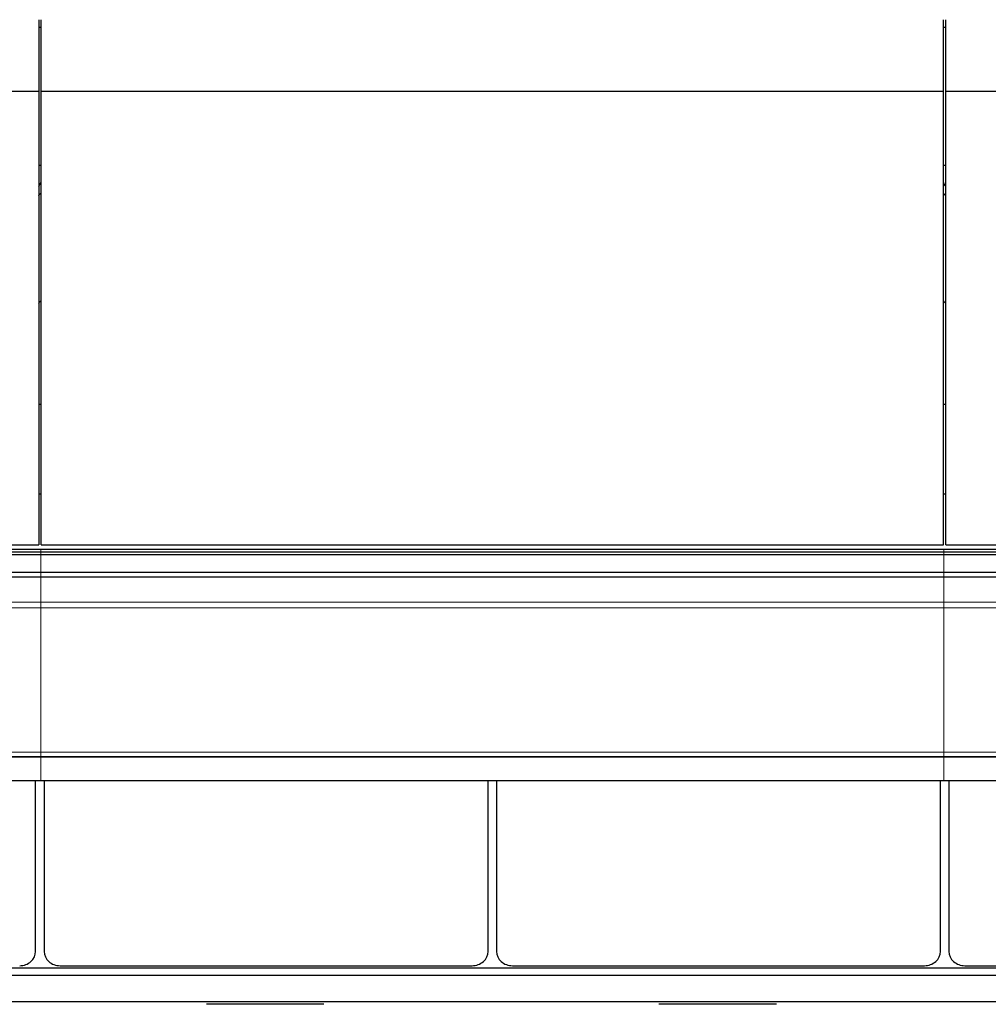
# Model space of a CAD drawing. Header units: inches. Extents: x 0 to 29700, y -16 to 21000.
# Tile 178 of 212: x 23924 to 25123, y 15373 to 16592. Entities that reach past the tile are written whole.
import ezdxf

# ---------------------------------------------------------------- set-up
doc = ezdxf.new("R2010")
doc.units = ezdxf.units.IN
doc.layers.add('254', color=7, linetype='Continuous', true_color=0xffffff)
doc.styles.add('latin_extended', font='simplex.shx')
doc.dimstyles.get("Standard").update_dxf_attribs({"dimtxt": 0.18, "dimasz": 0.18, "dimexe": 0.18, "dimexo": 0.0625, "dimgap": 0.09, "dimtad": 0, "dimtih": 1, "dimtoh": 1, "dimdec": 4, "dimzin": 0, "dimdsep": 46, "dimtxsty": 'Standard', "dimcen": 0.09, "dimadec": 0, "dimazin": 0, "dimtfac": 1, "dimtdec": 4, "dimtofl": 0, "dimtmove": 0, "dimatfit": 3, "dimfxl": 1, "dimtolj": 1, "dimtzin": 0, "dimarcsym": 0})

# ---------------------------------------------------------------- blocks, each defined once
blk = doc.blocks.new('_U5')
at = {"layer": '254', "color": 3, "linetype": 'Continuous', "lineweight": 13, "transparency": 16777216}
for p, q in [((28355.6, 16341.6), (28355.6, 12903.6)), ((17667.6, 15084.4), (17667.6, 12903.6)), ((17842.6, 12953.6), (28180.6, 12953.6))]:
    blk.add_line(p, q, dxfattribs=at)
at = {"layer": '254', "color": 3, "transparency": 16777216}
for points in [[(17842.6, 12982.8), (17842.6, 12924.4), (17667.6, 12953.6)], [(28180.6, 12924.4), (28180.6, 12982.8), (28355.6, 12953.6)]]:
    blk.add_solid(points, dxfattribs=at)
at = {"layer": 'Defpoints', "color": 0, "transparency": 16777216}
for p in [(28355.6, 16391.6), (17667.6, 15134.4), (28355.6, 12953.6)]:
    blk.add_point(p, dxfattribs=at)
at = {"layer": '254', "color": 2, "lineweight": 13, "transparency": 16777216, "insert": (22636.6, 13216.1), "char_height": 175, "attachment_point": 1, "style": 'latin_extended'}
blk.add_mtext('\\A1;10688', dxfattribs=at)

msp = doc.modelspace()

# ---------------------------------------------------------------- linework, layer by layer
at = {"layer": '254', "color": 2, "linetype": 'Continuous', "lineweight": 25}
for p, q in [((23947.075, 16592.489), (23947.075, 16504.14)), ((23950.075, 16504.14), (23950.075, 16592.489)), ((25067.075, 16504.14), (25067.075, 16592.489)), ((25070.075, 16504.14), (25070.075, 16592.489)), ((23947.067, 16583.411), (23950.069, 16583.411)), ((25067.067, 16583.411), (25070.069, 16583.411)), ((22340.075, 16504.14), (23947.075, 16504.14)), ((23947.075, 16504.14), (23947.075, 15942.284)), ((23950.075, 16504.14), (25067.075, 16504.14)), ((23950.075, 15942.284), (23950.075, 16504.14)), ((25067.075, 15942.284), (25067.075, 16504.14)), ((25070.075, 15942.284), (25070.075, 16504.14)), ((25070.075, 16504.14), (26445.075, 16504.14)), ((23947.075, 16412.333), (23950.072, 16412.333)), ((25067.075, 16412.333), (25070.072, 16412.333)), ((23947.11, 16116.364), (23950.126, 16116.364)), ((25067.056, 16116.364), (25070.072, 16116.364)), ((23947.11, 16005.487), (23950.126, 16005.487)), ((25067.056, 16005.487), (25070.072, 16005.487)), ((22817.605, 15942.284), (23947.075, 15942.284)), ((22817.609, 15936.752), (23949.575, 15936.752)), ((23949.575, 15936.752), (25067.575, 15936.752)), ((23950.075, 15942.284), (25067.075, 15942.284)), ((25067.575, 15936.752), (26443.575, 15936.752)), ((25070.075, 15942.284), (26445.075, 15942.284)), ((22817.609, 15933.674), (23949.575, 15933.674)), ((22817.609, 15930.463), (23949.575, 15930.463)), ((23949.575, 15933.674), (25067.575, 15933.674)), ((23949.575, 15930.463), (25067.575, 15930.463)), ((25067.575, 15933.674), (26443.575, 15933.674)), ((25067.575, 15930.463), (26443.575, 15930.463)), ((22817.609, 15908.247), (23949.575, 15908.247)), ((22817.609, 15902.476), (23949.575, 15902.476)), ((23949.575, 15908.247), (25067.575, 15908.247)), ((23949.575, 15902.476), (25067.575, 15902.476)), ((25067.575, 15908.247), (26443.575, 15908.247)), ((25067.575, 15902.476), (26443.575, 15902.476)), ((22817.609, 15680.317), (23949.575, 15680.317)), ((23949.575, 15680.317), (25067.575, 15680.317)), ((25067.575, 15680.317), (26443.575, 15680.317)), ((22809.575, 15650.588), (23949.575, 15650.588)), ((23943.313, 15438.685), (23943.313, 15650.583)), ((23949.575, 15650.588), (25067.575, 15650.588)), ((23953.837, 15650.583), (23953.837, 15438.685)), ((24503.313, 15438.685), (24503.313, 15650.583)), ((24513.837, 15650.583), (24513.837, 15438.685)), ((25063.313, 15438.685), (25063.313, 15650.583)), ((25067.575, 15650.588), (26443.575, 15650.588)), ((25073.837, 15650.583), (25073.837, 15438.685)), ((22805.606, 15418.666), (26447.575, 15418.666)), ((23973.575, 15421.178), (24483.575, 15421.178)), ((24533.575, 15421.178), (25043.575, 15421.178)), ((25093.575, 15421.178), (25603.575, 15421.178)), ((22805.606, 15409.531), (26447.575, 15409.531)), ((22805.606, 15376.62), (26447.575, 15376.62)), ((24300.238, 15373.35), (24154.913, 15373.35)), ((24860.238, 15373.35), (24714.913, 15373.35))]:
    msp.add_line(p, q, dxfattribs=at)
at = {"layer": '254', "color": 110, "linetype": 'Continuous', "lineweight": 13}
for p, q in [((23949.575, 15933.675), (23949.575, 15936.752)), ((25067.575, 15933.675), (25067.575, 15936.752)), ((23949.575, 15930.463), (23949.575, 15933.674)), ((23949.575, 15908.247), (23949.575, 15930.463)), ((25067.575, 15930.463), (25067.575, 15933.674)), ((25067.575, 15908.247), (25067.575, 15930.463)), ((23949.575, 15902.476), (23949.575, 15908.247)), ((23949.575, 15871.417), (23949.575, 15902.476)), ((25067.575, 15902.476), (25067.575, 15908.247)), ((25067.575, 15871.417), (25067.575, 15902.476)), ((22817.609, 15871.417), (23949.575, 15871.417)), ((22817.609, 15864.424), (23949.575, 15864.424)), ((23949.575, 15871.417), (25067.575, 15871.417)), ((23949.575, 15864.424), (23949.575, 15871.417)), ((23949.575, 15685.7), (23949.575, 15864.424)), ((23949.575, 15864.424), (25067.575, 15864.424)), ((25067.575, 15864.424), (25067.575, 15871.417)), ((25067.575, 15871.417), (26443.575, 15871.417)), ((25067.575, 15685.7), (25067.575, 15864.424)), ((25067.575, 15864.424), (26443.575, 15864.424)), ((22817.609, 15685.7), (23949.575, 15685.7)), ((22817.609, 15679.254), (23949.575, 15679.254)), ((23949.575, 15680.317), (23949.575, 15685.7)), ((23949.575, 15685.7), (25067.575, 15685.7)), ((23949.575, 15680.317), (23949.575, 15679.254)), ((23949.575, 15650.588), (23949.575, 15679.254)), ((23949.575, 15679.254), (25067.575, 15679.254)), ((25067.575, 15680.317), (25067.575, 15685.7)), ((25067.575, 15685.7), (26443.575, 15685.7)), ((25067.575, 15680.317), (25067.575, 15679.254)), ((25067.575, 15650.588), (25067.575, 15679.254)), ((25067.575, 15679.254), (26443.575, 15679.254))]:
    msp.add_line(p, q, dxfattribs=at)
at = {"layer": '254', "color": 2, "linetype": 'Continuous', "lineweight": 25}
for centre, major_axis, ratio, start_param, end_param in [((23722.915, 16419.093), (235.228, 0), 0.46174861, 5.97530923, 6.0205678), ((24842.915, 16419.093), (235.228, 0), 0.46174861, 5.97530923, 6.0205678), ((23722.915, 16419.093), (244, 0), 0.46174861, 5.87713446, 5.90943396), ((24842.915, 16419.093), (244, 0), 0.46174861, 5.87713446, 5.90943396), ((23722.915, 16286.042), (244, 0), 0.46174861, 5.87713446, 5.90943396), ((24842.915, 16286.042), (244, 0), 0.46174861, 5.87713446, 5.90943396), ((23923.575, 15438.685), (19.738, 0), 0.88701083, 4.71238875, 6.2831855), ((23973.575, 15438.685), (19.738, 0), 0.88701083, 3.14159245, 4.7123892), ((24483.575, 15438.685), (19.738, 0), 0.88701083, 4.71238875, 6.2831855), ((24533.575, 15438.685), (19.738, 0), 0.88701083, 3.14159245, 4.7123892), ((25043.575, 15438.685), (19.738, 0), 0.88701083, 4.71238875, 6.2831855), ((25093.575, 15438.685), (19.738, 0), 0.88701083, 3.14159245, 4.7123892)]:
    msp.add_ellipse(centre, major_axis=major_axis, ratio=ratio, start_param=start_param, end_param=end_param, dxfattribs=at)

# ---------------------------------------------------------------- dimensions: what is measured, and where the dimension line sits
at = {"layer": '254', "color": 2, "linetype": 'Continuous', "lineweight": 13}
dim = msp.add_linear_dim(base=(28355.555, 12953.612), p1=(17667.575, 15134.402), p2=(28355.555, 16391.612), dimstyle='Standard', override={"dimscale": 50, "dimtxt": 3.5, "dimasz": 3.5, "dimexe": 1, "dimexo": 1, "dimgap": 1.75, "dimtad": 1, "dimtih": 1, "dimtoh": 0, "dimdec": 0, "dimlfac": 1, "dimzin": 8, "dimdsep": 46, "dimlunit": 2, "dimtxsty": 'latin_extended', "dimsah": 1, "dimse1": 0, "dimse2": 0, "dimsd1": 0, "dimsd2": 0, "dimclrd": 3, "dimclre": 3, "dimclrt": 2, "dimtol": 0, "dimtm": -0.1, "dimtfac": 0.714286, "dimtdec": 3, "dimtofl": 1, "dimtmove": 0, "dimtzin": 8, "dimlwd": 13, "dimlwe": 13}, dxfattribs=at)
dim.commit()
dim.dimension.update_dxf_attribs({"geometry": '_U5', "text_midpoint": (23011.565, 12953.612), "dimtype": 160})

doc.saveas('drawing.dxf')
